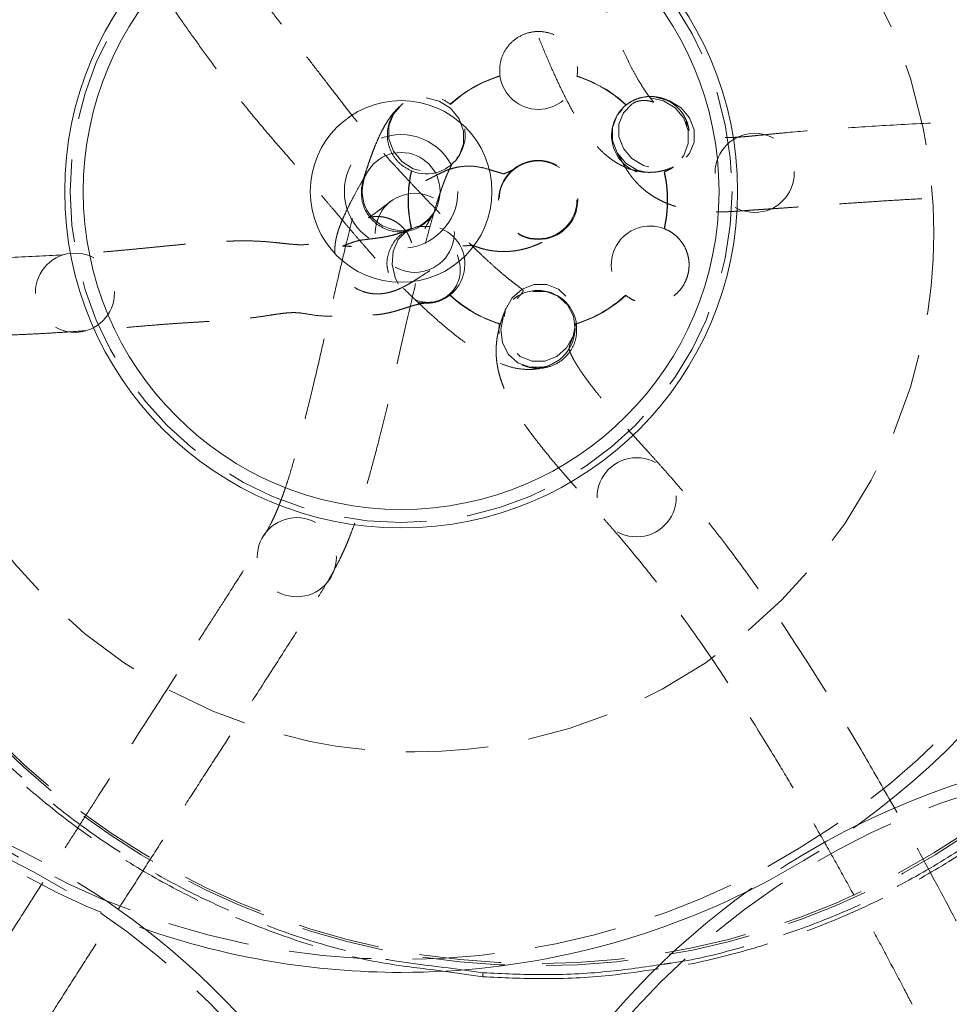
# Model space of a CAD drawing. Header units: millimetres. Extents: x 237 to 341, y 277 to 616.
# Tile 8 of 12: x 293 to 307, y 571 to 586. Entities that reach past the tile are written whole.
import ezdxf

# ---------------------------------------------------------------- set-up
doc = ezdxf.new("R2010")
doc.units = ezdxf.units.MM
doc.header["$PDSIZE"] = -1
doc.linetypes.add('HIDDEN', pattern=[1.905, 1.27, -0.635])
doc.dimstyles.new('ISO-25', dxfattribs={"dimtxt": 2.5, "dimasz": 2.5, "dimexe": 1.25, "dimexo": 0.625, "dimtad": 1, "dimtxsty": 'Standard', "dimcen": 2.5, "dimadec": 0, "dimazin": 0, "dimtfac": 1, "dimtmove": 0, "dimatfit": 3, "dimfxl": 1, "dimarcsym": 0})

# ---------------------------------------------------------------- blocks, each defined once
blk = doc.blocks.new('*D2')
at = {"color": 0, "lineweight": -2, "transparency": 16777216}
for p, q in [((335.098, 582.374), (335.098, 525.932)), ((263.015, 581.967), (263.015, 525.932)), ((266.317, 526.932), (331.796, 526.932))]:
    blk.add_line(p, q, dxfattribs=at)
at = {"color": 0, "transparency": 16777216}
for points in [[(266.317, 527.483), (266.317, 526.382), (263.015, 526.932)], [(331.796, 527.483), (331.796, 526.382), (335.098, 526.932)]]:
    blk.add_solid(points, dxfattribs=at)
at = {"layer": 'Defpoints', "color": 0, "transparency": 16777216}
for p in [(335.098, 583.374), (263.015, 582.967), (335.098, 526.932)]:
    blk.add_point(p, dxfattribs=at)
at = {"color": 0, "transparency": 16777216, "insert": (299.056, 530.498), "char_height": 3.5, "attachment_point": 5}
blk.add_mtext('360,42', dxfattribs=at)

msp = doc.modelspace()

# ---------------------------------------------------------------- linework, layer by layer
at = {"color": 7, "linetype": 'HIDDEN', "lineweight": 0}
for p, q in [((298.469, 583.8026), (298.4536, 583.7729)), ((299.49, 583.1745), (299.5067, 583.2004))]:
    msp.add_line(p, q, dxfattribs=at)
at = {"color": 7, "linetype": 'Continuous', "lineweight": 15}
for p, q in [((298.4762, 583.8151), (298.4626, 583.7915)), ((299.5016, 583.191), (299.5129, 583.2109)), ((306.6115, 573.9889), (306.5125, 574.1607)), ((300.2512, 571.412), (299.4975, 571.517))]:
    msp.add_line(p, q, dxfattribs=at)
at = {"color": 8, "linetype": 'Continuous', "lineweight": 15}
msp.add_line((299.7893, 571.5393), (300.2558, 571.4737), dxfattribs=at)
at = {"color": 7, "linetype": 'HIDDEN', "lineweight": 0, "flags": 128}
for points in [[(299.381, 584.9543), (299.581, 584.9056), (299.7568, 584.794), (299.8873, 584.6328), (299.9567, 584.4415), (299.9567, 584.2433), (299.8873, 584.0619), (299.7568, 583.9193), (299.581, 583.8327), (299.381, 583.8125), (299.1811, 583.8611), (299.0053, 583.9728), (298.8748, 584.1339), (298.8053, 584.3252), (298.8053, 584.5235), (298.8748, 584.7048), (299.0053, 584.8474), (299.1811, 584.9341), (299.381, 584.9543)], [(302.8368, 584.9534), (303.0395, 584.91), (303.2178, 584.8021), (303.3501, 584.6426), (303.4204, 584.4508), (303.4204, 584.2499), (303.3501, 584.064), (303.2178, 583.9156), (303.0395, 583.8226), (302.8368, 583.7962), (302.6342, 583.8396), (302.4559, 583.9475), (302.3236, 584.107), (302.2532, 584.2988), (302.2532, 584.4998), (302.3236, 584.6856), (302.4559, 584.834), (302.6342, 584.927), (302.8368, 584.9534)], [(302.9302, 584.958), (303.1319, 584.9095), (303.3093, 584.8008), (303.4409, 584.645), (303.511, 584.4609), (303.511, 584.2706), (303.4409, 584.0972), (303.3093, 583.9616), (303.1319, 583.88), (302.9302, 583.8625), (302.7286, 583.9109), (302.5512, 584.0197), (302.4196, 584.1755), (302.3495, 584.3596), (302.3495, 584.5498), (302.4196, 584.7232), (302.5512, 584.8589), (302.7286, 584.9404), (302.9302, 584.958)], [(298.9473, 582.091), (298.9015, 582.1853), (298.8549, 582.3881), (298.871, 582.591), (298.9482, 582.7695), (299.0769, 582.9019), (299.2417, 582.9724), (299.4227, 582.9724), (299.5981, 582.9019), (299.7467, 582.7695), (299.8506, 582.591), (299.8973, 582.3881), (299.8973, 582.3881)], [(301.685, 581.488), (301.6458, 581.2834), (301.5437, 581.1034), (301.3911, 580.9698), (301.2063, 580.8988), (301.0116, 580.8988), (300.8305, 580.9698), (300.6849, 581.1034), (300.5923, 581.2834), (300.5639, 581.488), (300.6031, 581.6927), (300.7052, 581.8727), (300.8578, 582.0063), (301.0426, 582.0773), (301.2373, 582.0773), (301.4183, 582.0063), (301.564, 581.8727), (301.6565, 581.6927), (301.685, 581.488)], [(301.2575, 580.8238), (301.1745, 580.8023), (300.9754, 580.8023), (300.7915, 580.8727), (300.645, 581.0051), (300.5536, 581.1834), (300.5282, 581.3863), (300.5721, 581.5891), (300.6797, 581.7674), (300.8383, 581.8998), (301.0286, 581.9702), (301.2277, 581.9702), (301.4115, 581.8998), (301.558, 581.7674), (301.6494, 581.5891), (301.6748, 581.3863), (301.6748, 581.3863)]]:
    msp.add_lwpolyline(points, dxfattribs=at)
at = {"color": 7, "linetype": 'HIDDEN', "lineweight": 0}
for centre, radius in [((298.994, 583.512), 11.8335), ((301.1065, 583.3815), 11.8), ((301.1015, 583.3815), 11.766), ((299.2045, 582.8745), 8), ((298.994, 583.512), 5.1), ((298.994, 583.512), 0.8754), ((304.443, 583.7982), 0.61), ((301.1065, 583.3815), 0.61), ((301.1046, 583.3818), 0.5995), ((299.2045, 582.8745), 0.61), ((293.9659, 581.9508), 0.61), ((302.6237, 578.7996), 0.61), ((297.3851, 577.8759), 0.61), ((311.3645, 562.963), 11.8335), ((287.6867, 562.625), 11.8335)]:
    msp.add_circle(centre, radius, dxfattribs=at)
at = {"color": 7, "linetype": 'Continuous', "lineweight": 15}
for radius in [5.1859, 4.9, 1.4, 0.6]:
    msp.add_circle((298.994, 583.512), radius, dxfattribs=at)
for centre, radius, start, end in [((298.994, 583.512), 12.0335, 305.77247, 52.50705), ((311.3645, 562.963), 12.0335, 67.14813, 116.74021), ((311.3645, 562.963), 12.0335, 125.35567, 170.53174), ((298.994, 583.512), 12.0335, 270, 296.32341), ((287.6867, 562.625), 12.0335, 11.10399, 52.27976), ((298.994, 583.512), 12.0335, 250.86201, 270), ((290.2825, 572.1786), 9.9981, 355.60258, 355.95727)]:
    msp.add_arc(centre, radius, start, end, dxfattribs=at)
at = {"color": 7, "linetype": 'HIDDEN', "lineweight": 0}
for centre, radius, start, end in [((301.1015, 583.3815), 2, 106.99008, 132.49528), ((301.1015, 583.3815), 1.9952, 107.01146, 132.47289), ((301.1114, 585.3767), 0.6, 187.9043, 351.52785), ((301.1015, 583.3815), 1.9952, 47.06383, 72.4207), ((301.1015, 583.3815), 2, 47.04346, 72.44207), ((299.381, 584.3834), 0.6, 247.57827, 51.99492), ((302.8368, 584.3748), 0.6, 128.3699, 291.20513), ((301.1015, 583.3815), 2, 167.07792, 192.6375), ((301.1015, 583.3815), 1.9952, 167.10031, 192.6151), ((301.1015, 583.3815), 1.9952, 347.20554, 12.5112), ((301.1015, 583.3815), 2, 347.18517, 12.53157), ((299.3761, 582.3881), 0.6, 307.71941, 112.13833), ((302.8319, 582.3796), 0.6, 68.51043, 231.34791), ((299.4077, 582.3003), 0.4974, 246.00697, 10.17443), ((301.1015, 583.3815), 2, 227.22024, 252.72589), ((301.1015, 583.3815), 1.9952, 227.24263, 252.70451), ((301.1015, 581.3863), 0.6, 8.18597, 171.81403), ((301.1015, 583.3815), 1.9952, 287.29549, 312.6528), ((301.1015, 583.3815), 2, 287.27411, 312.67317), ((301.0478, 581.4145), 0.6276, 298.64475, 357.4213), ((287.6867, 562.625), 12.0335, 52.27976, 70.86201), ((298.994, 583.512), 12.0335, 232.27976, 250.86201), ((298.994, 583.512), 12.0335, 296.32341, 305.77247), ((311.3645, 562.963), 12.0335, 116.74021, 125.35567)]:
    msp.add_arc(centre, radius, start, end, dxfattribs=at)
for points, knots in [([(309.9849, 604.0562), (309.8533, 603.8727), (309.4723, 603.3416), (308.9177, 602.5359), (308.3121, 601.6413), (307.8151, 600.8904), (307.41, 600.2696), (307.0868, 599.7687), (306.8059, 599.329), (306.4449, 598.7595), (305.9953, 598.0412), (305.4538, 597.162), (304.982, 596.3836), (304.5803, 595.7122), (304.2512, 595.1566), (303.944, 594.633), (303.6595, 594.1437), (303.3957, 593.6864), (303.1429, 593.2444), (302.8901, 592.7992), (302.5987, 592.2813), (302.2757, 591.7008), (301.9394, 591.0876), (301.6308, 590.5151), (301.3551, 589.9932), (301.1061, 589.5097), (300.9094, 589.115), (300.7618, 588.8077), (300.6579, 588.5832), (300.578, 588.4005), (300.5226, 588.2616), (300.4797, 588.1364), (300.4453, 588.0036), (300.4296, 587.8558), (300.4427, 587.6925), (300.4919, 587.5363), (300.548, 587.4031), (300.5985, 587.2685), (300.6602, 587.1004), (300.7818, 586.763), (300.9397, 586.3271), (301.1279, 585.847), (301.2664, 585.5145), (301.4066, 585.2011), (301.5368, 584.9335), (301.6611, 584.7033), (301.7771, 584.5108), (301.8919, 584.3478), (302.0002, 584.2181), (302.0941, 584.1213), (302.1943, 584.0346), (302.3003, 583.9601), (302.4104, 583.8995), (302.5225, 583.8542), (302.6266, 583.8257), (302.7102, 583.8122), (302.7792, 583.8069), (302.8383, 583.8058), (302.9091, 583.8099), (302.9877, 583.8215), (303.0779, 583.8445), (303.1879, 583.8853), (303.2662, 583.9344), (303.3079, 583.9606)], [0, 0, 0, 0, 0.0108946, 0.0315367, 0.051151, 0.0693162, 0.0823593, 0.0941871, 0.1047054, 0.1139308, 0.135669, 0.1581744, 0.1813505, 0.1971584, 0.2125584, 0.2272963, 0.2413435, 0.254679, 0.2674611, 0.2809447, 0.2953397, 0.3158352, 0.3369391, 0.3572168, 0.3765596, 0.395885, 0.4159091, 0.4292803, 0.4419191, 0.4534762, 0.4640664, 0.4725378, 0.4822611, 0.492954, 0.5028237, 0.5181421, 0.5352394, 0.5536007, 0.5712688, 0.5881755, 0.653184, 0.6822144, 0.7112458, 0.7402732, 0.7698005, 0.7925933, 0.8161172, 0.8407032, 0.8557307, 0.8711498, 0.8860409, 0.8998543, 0.9125108, 0.9239632, 0.9342108, 0.943207, 0.9472509, 0.9525626, 0.9592228, 0.9672647, 0.9767212, 0.9876207, 1, 1, 1, 1]), ([(300.7817, 581.8625), (300.7899, 581.8702), (300.8059, 581.8852), (300.8316, 581.9163), (300.8539, 581.9428), (300.8693, 581.9633), (300.8753, 581.9788), (300.8721, 581.9914), (300.8526, 582.0095), (300.8172, 582.0371), (300.7551, 582.0834), (300.6737, 582.146), (300.5745, 582.2267), (300.4587, 582.3261), (300.3231, 582.4487), (300.1694, 582.5936), (300.0052, 582.7536), (299.8329, 582.9262), (299.6603, 583.1027), (299.4911, 583.278), (299.3378, 583.4381), (299.2014, 583.5813), (299.0884, 583.7008), (298.9963, 583.7995), (298.9178, 583.8843), (298.8402, 583.9695), (298.7586, 584.0606), (298.6512, 584.1825), (298.5161, 584.3405), (298.351, 584.541), (298.1731, 584.7651), (297.9867, 585.0057), (297.7877, 585.2645), (297.5758, 585.5389), (297.348, 585.8325), (297.1104, 586.1384), (296.8753, 586.4437), (296.6611, 586.7289), (296.481, 586.9796), (296.3205, 587.2164), (296.1699, 587.4557), (296.0118, 587.7221), (295.8371, 588.0206), (295.6437, 588.3566), (295.4278, 588.7389), (295.1354, 589.2661), (294.7521, 589.9733), (294.2699, 590.8851), (293.8149, 591.7621), (293.4055, 592.561), (293.059, 593.2427), (292.7737, 593.8077), (292.555, 594.2428), (292.4022, 594.5476), (292.2529, 594.8462), (292.0993, 595.1538), (291.9351, 595.4835), (291.7512, 595.8535), (291.5453, 596.2688), (291.3128, 596.739), (291.0514, 597.2689), (290.7589, 597.8636), (290.4502, 598.4927), (290.1265, 599.1545), (289.7888, 599.8465), (289.4199, 600.6045), (289.0175, 601.4335), (288.5786, 602.3401), (288.1765, 603.1724), (287.9181, 603.7091), (287.8208, 603.9112)], [0, 0, 0, 0, 0.0100433, 0.0195097, 0.0281908, 0.0359228, 0.0425761, 0.0480483, 0.052558, 0.0615159, 0.0717312, 0.0832687, 0.0947351, 0.1073382, 0.1211064, 0.1360582, 0.1517771, 0.1668015, 0.1836544, 0.1991261, 0.213143, 0.2256562, 0.2366362, 0.2441777, 0.2508331, 0.2576873, 0.2650986, 0.2730582, 0.2871169, 0.3025232, 0.3191264, 0.3365747, 0.3547041, 0.3733436, 0.3922839, 0.4131627, 0.433607, 0.4527842, 0.4703141, 0.4864331, 0.5049636, 0.5234286, 0.5416279, 0.559515, 0.5778244, 0.5974554, 0.6299869, 0.6625697, 0.6952388, 0.7160128, 0.7363732, 0.7557218, 0.7644292, 0.7728412, 0.7809366, 0.7888395, 0.797713, 0.8072917, 0.8180721, 0.8301185, 0.8435035, 0.8583079, 0.8746216, 0.8898811, 0.9063911, 0.924226, 0.9434663, 0.9641993, 0.986519, 1, 1, 1, 1]), ([(286.7389, 603.3921), (286.8501, 603.1611), (287.1381, 602.563), (287.5855, 601.637), (288.073, 600.6307), (288.5266, 599.6971), (288.9489, 598.8308), (289.3417, 598.0273), (289.7182, 597.2598), (290.0782, 596.5284), (290.4218, 595.8331), (290.7386, 595.1944), (291.0306, 594.6079), (291.3265, 594.0158), (291.6224, 593.4265), (291.9148, 592.8473), (292.176, 592.3324), (292.4091, 591.8754), (292.617, 591.47), (292.8069, 591.1014), (292.9874, 590.753), (293.2966, 590.1592), (293.7211, 589.3548), (294.1756, 588.5157), (294.5448, 587.8555), (294.8405, 587.3453), (295.1071, 586.9033), (295.3517, 586.5184), (295.5949, 586.164), (295.8437, 585.8134), (296.0863, 585.4795), (296.3394, 585.1437), (296.6108, 584.7994), (296.9003, 584.4499), (297.1656, 584.1435), (297.389, 583.8869), (297.5571, 583.6931), (297.7137, 583.511), (297.8516, 583.3492), (297.964, 583.2166), (298.0577, 583.1057), (298.1453, 583.002), (298.243, 582.8869), (298.3524, 582.759), (298.4856, 582.6056), (298.6419, 582.4299), (298.8189, 582.2379), (299.0034, 582.0461), (299.192, 581.8589), (299.3827, 581.6791), (299.573, 581.5093), (299.7559, 581.3556), (299.9309, 581.2183), (300.0941, 581.1001), (300.2473, 581.0008), (300.3947, 580.918), (300.5551, 580.8452), (300.7487, 580.785), (300.9736, 580.7597), (301.2146, 580.7879), (301.3548, 580.8712), (301.4261, 580.9135)], [0, 0, 0, 0, 0.015348, 0.0397248, 0.0627213, 0.084413, 0.1048713, 0.1241636, 0.1423536, 0.1611608, 0.1787816, 0.1952863, 0.2107403, 0.225205, 0.243089, 0.2594327, 0.2743499, 0.2879434, 0.3003058, 0.3115527, 0.3226341, 0.3339348, 0.370463, 0.4076927, 0.4342705, 0.4606842, 0.4867671, 0.5129314, 0.5393002, 0.5610947, 0.5834115, 0.6060111, 0.6284188, 0.6518595, 0.6768395, 0.6906023, 0.7043038, 0.716771, 0.7278872, 0.7376126, 0.7442895, 0.7513033, 0.7592782, 0.7682114, 0.7780953, 0.7920289, 0.8071136, 0.822686, 0.838675, 0.8550135, 0.8713253, 0.8874592, 0.9021547, 0.9153508, 0.9271044, 0.9374804, 0.9473638, 0.9586031, 0.9716434, 0.9856002, 1, 1, 1, 1]), ([(302.5629, 584.8669), (302.5771, 584.8749), (302.6038, 584.8902), (302.6401, 584.9015), (302.6688, 584.9076), (302.6912, 584.9109), (302.7171, 584.9134), (302.7428, 584.914), (302.7685, 584.9128), (302.7954, 584.91), (302.8237, 584.905), (302.8531, 584.8974), (302.8791, 584.8883), (302.8902, 584.8847), (302.8855, 584.8919), (302.8637, 584.9161), (302.8327, 584.9539), (302.7894, 585.0114), (302.7312, 585.0956), (302.6542, 585.2197), (302.5765, 585.3582), (302.4969, 585.5127), (302.4149, 585.6843), (302.2782, 585.9899), (302.0785, 586.4873), (301.8921, 586.9981), (301.7796, 587.3101), (301.7247, 587.4621), (301.6747, 587.5984), (301.6276, 587.7238), (301.6019, 587.7819), (301.5982, 587.7553), (301.5907, 587.7003), (301.6076, 587.7795), (301.6841, 587.9679), (301.8037, 588.2268), (301.9737, 588.5726), (302.1884, 588.9932), (302.4511, 589.4968), (302.7563, 590.0708), (303.0982, 590.7031), (303.457, 591.3556), (303.8182, 592.0028), (304.1642, 592.6145), (304.505, 593.2096), (304.8551, 593.8144), (305.2412, 594.4739), (305.6618, 595.1836), (306.1079, 595.9266), (306.5684, 596.6835), (306.9623, 597.3223), (307.2829, 597.8364), (307.5278, 598.2262), (307.7889, 598.6387), (308.0817, 599.0975), (308.4205, 599.623), (308.8345, 600.2573), (309.3309, 601.0066), (309.9223, 601.8797), (310.461, 602.6618), (310.8295, 603.1752), (310.9554, 603.3506)], [0, 0, 0, 0, 0.0108578, 0.0205011, 0.0289849, 0.036359, 0.0426668, 0.0493552, 0.0543044, 0.0587041, 0.0676252, 0.0778653, 0.0893637, 0.1030019, 0.1179303, 0.13405, 0.1501849, 0.1657145, 0.1877721, 0.2087333, 0.2290971, 0.2489583, 0.268383, 0.2877343, 0.3457522, 0.4037183, 0.4189446, 0.4347088, 0.4511603, 0.4681593, 0.4838685, 0.4979144, 0.5170651, 0.5343275, 0.5495238, 0.5660418, 0.5839004, 0.6029888, 0.6231644, 0.6458763, 0.6686252, 0.691038, 0.7121332, 0.7316004, 0.7483431, 0.766112, 0.78503, 0.8050388, 0.8254945, 0.845516, 0.8650267, 0.8748226, 0.8844589, 0.8941782, 0.9052685, 0.917839, 0.9317763, 0.9497554, 0.9691148, 0.9894482, 1, 1, 1, 1]), ([(299.4975, 571.517), (299.2161, 571.5505), (298.3912, 571.6486), (297.273, 571.9885), (296.1477, 572.4379), (295.2487, 572.8923), (294.3807, 573.4257), (293.5632, 574.0305), (292.8052, 574.6969), (292.1069, 575.4223), (291.4644, 576.2133), (290.8932, 577.0544), (290.3985, 577.9343), (289.9796, 578.8499), (289.6352, 579.8089), (289.3494, 580.887), (289.1535, 582.0814), (289.0887, 583.2737), (289.1333, 584.365), (289.2547, 585.3476), (289.459, 586.3268), (289.7455, 587.2887), (290.1123, 588.2253), (290.5563, 589.129), (291.0803, 590.0015), (291.6747, 590.8235), (292.333, 591.5886), (293.0507, 592.2948), (293.8348, 592.9457), (294.6697, 593.5259), (295.5441, 594.0301), (296.4552, 594.4587), (297.4105, 594.8138), (298.3703, 595.0781), (299.3199, 595.2633), (299.9401, 595.3217), (300.2512, 595.351)], [0, 0, 0, 0, 0.0241219, 0.0707038, 0.0989279, 0.1273478, 0.1563858, 0.1856374, 0.2138614, 0.2422814, 0.2713194, 0.300571, 0.328795, 0.357215, 0.386253, 0.4155046, 0.452119, 0.4891649, 0.5170249, 0.5450733, 0.5734132, 0.602152, 0.6304783, 0.6590027, 0.687834, 0.7170856, 0.7453095, 0.7737295, 0.8027675, 0.8320191, 0.8602431, 0.8886631, 0.9177011, 0.9469527, 0.9733959, 1, 1, 1, 1]), ([(300.2558, 595.2892), (299.9482, 595.2603), (299.3311, 595.2023), (298.3982, 595.0206), (297.4597, 594.7636), (296.5193, 594.4183), (295.6004, 593.9904), (294.7233, 593.4864), (293.8978, 592.9146), (293.1246, 592.2778), (292.3992, 591.5697), (291.7368, 590.8021), (291.1461, 589.9871), (290.6276, 589.13), (290.1788, 588.2237), (289.8107, 587.2875), (289.5256, 586.3336), (289.3215, 585.3701), (289.1967, 584.3839), (289.1504, 583.2895), (289.2148, 582.0931), (289.407, 580.9166), (289.6861, 579.8575), (290.0209, 578.9134), (290.439, 577.9899), (290.9334, 577.1075), (291.4963, 576.2759), (292.1248, 575.4958), (292.825, 574.7628), (293.5836, 574.0938), (294.39, 573.4953), (295.2413, 572.9675), (296.1446, 572.5067), (297.2719, 572.0532), (298.4885, 571.6899), (299.4044, 571.5839), (299.7893, 571.5393)], [0, 0, 0, 0, 0.02622916, 0.05261793, 0.08061345, 0.10880335, 0.1376063, 0.16662109, 0.19461659, 0.22280647, 0.2516094, 0.28062417, 0.3088193, 0.33701444, 0.36561228, 0.39462703, 0.42235482, 0.45008261, 0.47819308, 0.50669926, 0.54301724, 0.57976317, 0.60775867, 0.63594854, 0.66475146, 0.69376622, 0.72176173, 0.74995162, 0.77875456, 0.80776933, 0.83576486, 0.86395476, 0.89275771, 0.92177251, 0.96713363, 1, 1, 1, 1]), ([(300.5171, 585.2942), (300.5144, 585.3617), (300.5089, 585.4971), (300.5865, 585.6892), (300.7187, 585.8457), (300.8966, 585.9492), (301.0981, 585.988), (301.3009, 585.958), (301.4822, 585.8628), (301.6221, 585.713), (301.7044, 585.5253), (301.7165, 585.3769), (301.7063, 585.2992), (301.7049, 585.2883)], [0, 0, 0, 0, 0.0981805, 0.1967659, 0.2954106, 0.3939491, 0.4922522, 0.590357, 0.6884395, 0.7866904, 0.885183, 0.9838211, 1, 1, 1, 1]), ([(299.1522, 583.8287), (299.0925, 583.8605), (298.9729, 583.9241), (298.8462, 584.0881), (298.778, 584.2812), (298.7784, 584.487), (298.8466, 584.6805), (298.9749, 584.8404), (299.1486, 584.9489), (299.3486, 584.994), (299.5522, 584.9703), (299.6837, 584.9069), (299.7439, 584.8611), (299.7505, 584.8561)], [0, 0, 0, 0, 0.0985799, 0.197567, 0.2966112, 0.3955463, 0.4942461, 0.5927509, 0.6912377, 0.7898954, 0.8887933, 0.9878322, 1, 1, 1, 1]), ([(302.4644, 584.8452), (302.4912, 584.8644), (302.5455, 584.9033), (302.6377, 584.9436), (302.736, 584.9692), (302.8369, 584.9777), (302.9387, 584.969), (303.0367, 584.9436), (303.1299, 584.9016), (303.2139, 584.8452), (303.2879, 584.7748), (303.3483, 584.6939), (303.3948, 584.6032), (303.425, 584.507), (303.4389, 584.4062), (303.4357, 584.3054), (303.4155, 584.2056), (303.3791, 584.1114), (303.327, 584.0238), (303.2614, 583.9468), (303.183, 583.8814), (303.1121, 583.8395), (303.0671, 583.8209), (303.0539, 583.8154)], [0, 0, 0, 0, 0.0478235, 0.0970009, 0.1453822, 0.1951637, 0.2435896, 0.2934225, 0.3417968, 0.3915804, 0.4398391, 0.4895031, 0.5376638, 0.5872221, 0.6353707, 0.6849112, 0.7331419, 0.7827645, 0.831114, 0.8808614, 0.9292836, 0.9791112, 1, 1, 1, 1]), ([(298.9811, 584.8282), (298.9585, 584.8077), (298.9152, 584.7684), (298.8543, 584.6969), (298.7996, 584.6218), (298.7508, 584.5441), (298.7034, 584.459), (298.658, 584.3671), (298.6159, 584.2723), (298.579, 584.1823), (298.5474, 584.1), (298.5207, 584.0266), (298.4953, 583.954), (298.4678, 583.8723), (298.4346, 583.7695), (298.3842, 583.6053), (298.3173, 583.372), (298.233, 583.0539), (298.1446, 582.6987), (298.0491, 582.297), (297.9443, 581.8424), (297.8252, 581.32), (297.6967, 580.7616), (297.569, 580.2262), (297.4511, 579.7619), (297.3423, 579.3671), (297.2617, 579.103), (297.2043, 578.9294), (297.1675, 578.8239), (297.1356, 578.7369), (297.1089, 578.6675), (297.0835, 578.6047), (297.0563, 578.5411), (297.0234, 578.4693), (296.9755, 578.3723), (296.9058, 578.2424), (296.8027, 578.0637), (296.6738, 577.8508), (296.5215, 577.6063), (296.3462, 577.3298), (296.1477, 577.02), (295.8636, 576.5789), (295.4688, 575.968), (294.9362, 575.1429), (294.4739, 574.425), (294.1244, 573.8814), (293.9114, 573.5496), (293.6942, 573.211), (293.4658, 572.8546), (293.2179, 572.4674), (292.9393, 572.0319), (292.625, 571.54), (292.2696, 570.9831), (291.8986, 570.4011), (291.5154, 569.7992), (291.1237, 569.1831), (290.6938, 568.5063), (290.2227, 567.7636), (289.71, 566.9543), (289.153, 566.0738), (288.5474, 565.1154), (287.9908, 564.2333), (287.6281, 563.6575), (287.4919, 563.4414)], [0, 0, 0, 0, 0.0177218, 0.0340399, 0.0490601, 0.0628808, 0.0755931, 0.0907038, 0.1041957, 0.1159758, 0.1251487, 0.1331713, 0.1401745, 0.1480361, 0.157625, 0.1686661, 0.1894463, 0.2084441, 0.226132, 0.2437087, 0.2611819, 0.2786615, 0.2995536, 0.3204818, 0.341905, 0.3647935, 0.3890464, 0.4000532, 0.4106807, 0.4204014, 0.4290277, 0.4364103, 0.4459421, 0.456292, 0.4675186, 0.4871051, 0.5074903, 0.5278109, 0.5478749, 0.5675632, 0.587292, 0.6071014, 0.643365, 0.6792439, 0.714484, 0.7261096, 0.7376008, 0.748942, 0.7602046, 0.7724304, 0.7857216, 0.8003482, 0.8163797, 0.8338924, 0.8490254, 0.8652066, 0.8824863, 0.9009182, 0.9205599, 0.9410882, 0.9629055, 0.9860785, 1, 1, 1, 1]), ([(310.9612, 584.7002), (310.7977, 584.6972), (310.4834, 584.6915), (310.0392, 584.6806), (309.6374, 584.6692), (309.276, 584.6576), (308.9315, 584.6454), (308.5833, 584.6319), (308.2108, 584.6164), (307.8175, 584.5989), (307.2156, 584.5705), (306.4578, 584.5302), (305.613, 584.4754), (305.0688, 584.4311), (304.7493, 584.4011), (304.5881, 584.3851), (304.4644, 584.3727), (304.3692, 584.3634), (304.2865, 584.3559), (304.2029, 584.3492), (304.0984, 584.343), (303.982, 584.3408), (303.8608, 584.3423), (303.7775, 584.3454), (303.7221, 584.3491), (303.6819, 584.353), (303.6487, 584.3575), (303.6226, 584.3621), (303.6024, 584.3664), (303.5868, 584.3702), (303.5735, 584.3739), (303.5613, 584.3777), (303.5493, 584.3821), (303.5376, 584.3872), (303.5278, 584.3929), (303.5218, 584.3974), (303.5154, 584.4028), (303.5081, 584.4094), (303.5001, 584.4171), (303.4913, 584.4257), (303.4831, 584.4343), (303.4755, 584.4424), (303.4672, 584.4517), (303.4583, 584.4619), (303.4491, 584.473), (303.4401, 584.4841), (303.4315, 584.4954), (303.4233, 584.5068), (303.415, 584.5191), (303.4073, 584.5315), (303.4, 584.5439), (303.3932, 584.5565), (303.3862, 584.5702), (303.3816, 584.5801), (303.3792, 584.5852)], [0, 0, 0, 0, 0.0178849, 0.0343768, 0.0494725, 0.0632522, 0.0757887, 0.0895047, 0.1043272, 0.1204563, 0.1377572, 0.1802743, 0.2221781, 0.2652237, 0.2804995, 0.2947449, 0.3069567, 0.3172837, 0.3274587, 0.3399902, 0.3548309, 0.3828597, 0.4089119, 0.4343852, 0.4500971, 0.4662445, 0.4817058, 0.4954971, 0.507488, 0.5183562, 0.530838, 0.5452119, 0.5614302, 0.5856039, 0.6093177, 0.6323715, 0.654454, 0.6752813, 0.6945937, 0.7123375, 0.7237889, 0.7369606, 0.7519709, 0.7689565, 0.7880742, 0.8095032, 0.8294378, 0.8512812, 0.8751825, 0.901306, 0.9235077, 0.9472879, 0.9727487, 1, 1, 1, 1]), ([(302.3195, 584.1143), (302.3263, 584.1021), (302.3394, 584.0786), (302.3601, 584.0408), (302.3806, 584.0032), (302.4012, 583.9657), (302.4219, 583.9287), (302.4429, 583.8923), (302.4638, 583.8577), (302.4842, 583.8256), (302.5037, 583.7964), (302.523, 583.7689), (302.5424, 583.7429), (302.5637, 583.7157), (302.5896, 583.6844), (302.6229, 583.6471), (302.6653, 583.6037), (302.7148, 583.5581), (302.769, 583.5135), (302.8256, 583.4721), (302.884, 583.4339), (302.944, 583.3987), (303.0049, 583.3671), (303.06, 583.3417), (303.1076, 583.322), (303.1477, 583.3068), (303.1893, 583.2923), (303.2342, 583.2781), (303.2873, 583.2631), (303.3496, 583.2479), (303.4395, 583.2296), (303.5606, 583.2114), (303.7078, 583.1986), (303.8611, 583.1943), (304.0161, 583.1984), (304.1707, 583.2078), (304.303, 583.2174), (304.4266, 583.226), (304.5204, 583.2323), (304.6122, 583.2385), (304.7005, 583.2444), (304.802, 583.2513), (304.933, 583.2604), (305.1158, 583.2736), (305.3426, 583.2903), (305.6076, 583.3097), (305.8992, 583.3305), (306.2124, 583.3518), (306.5539, 583.3736), (306.9148, 583.3949), (307.2851, 583.4147), (307.6392, 583.4316), (307.9762, 583.446), (308.2944, 583.4579), (308.6129, 583.4684), (308.9459, 583.4782), (309.3138, 583.4877), (309.7109, 583.4964), (310.1172, 583.5041), (310.5304, 583.5105), (310.8209, 583.5145), (310.9812, 583.5162), (310.9982, 583.5164)], [0, 0, 0, 0, 0.0325124, 0.0627874, 0.0909752, 0.1172158, 0.1416394, 0.1643669, 0.1855084, 0.2031953, 0.2190804, 0.2332818, 0.2459038, 0.2573342, 0.2699092, 0.2869971, 0.3060337, 0.3266926, 0.3473259, 0.367322, 0.3863583, 0.4048176, 0.4224723, 0.4383935, 0.4489134, 0.4586081, 0.4677092, 0.4781189, 0.4902311, 0.5039122, 0.5185046, 0.5443675, 0.5692409, 0.5931241, 0.6162903, 0.6400321, 0.6654429, 0.6778274, 0.6890288, 0.6988295, 0.7071669, 0.7147641, 0.7262884, 0.7397809, 0.755256, 0.7712574, 0.7873738, 0.8035905, 0.8198892, 0.8376329, 0.8543054, 0.8697023, 0.8836824, 0.8969621, 0.9090599, 0.9222249, 0.9365185, 0.952008, 0.9678258, 0.9824922, 0.9981446, 1, 1, 1, 1]), ([(288.5082, 562.8034), (288.65, 563.0286), (289.0243, 563.6228), (289.5964, 564.5294), (290.2154, 565.5091), (290.7801, 566.4017), (291.2958, 567.2157), (291.7661, 567.9571), (292.1948, 568.6318), (292.6149, 569.2923), (293.0222, 569.9318), (293.4131, 570.5445), (293.7586, 571.0855), (294.0632, 571.5618), (294.3684, 572.0384), (294.68, 572.5244), (295.0058, 573.0319), (295.3192, 573.5195), (295.6221, 573.9902), (295.9124, 574.4408), (296.2813, 575.013), (296.7003, 575.663), (297.1278, 576.3278), (297.4084, 576.7675), (297.5881, 577.0533), (297.6971, 577.2291), (297.7962, 577.3924), (297.8856, 577.5443), (297.9644, 577.6846), (298.0272, 577.8033), (298.0763, 577.9028), (298.1148, 577.9856), (298.1491, 578.0639), (298.1828, 578.1453), (298.219, 578.2378), (298.2617, 578.3531), (298.3247, 578.5334), (298.4077, 578.792), (298.5131, 579.1548), (298.6366, 579.6177), (298.7837, 580.2146), (298.9545, 580.9542), (299.1213, 581.6886), (299.2411, 582.1978), (299.3234, 582.5311), (299.3785, 582.747), (299.4315, 582.9459), (299.4827, 583.1289), (299.5264, 583.2764), (299.5617, 583.3895), (299.5879, 583.4695), (299.6096, 583.5331), (299.629, 583.588), (299.6485, 583.641), (299.6692, 583.6947), (299.6907, 583.7479), (299.7132, 583.7998), (299.7339, 583.8444), (299.7518, 583.8806), (299.7664, 583.9083), (299.7769, 583.9276), (299.7831, 583.9388), (299.7833, 583.9398), (299.7834, 583.9404)], [0, 0, 0, 0, 0.0145607, 0.0384294, 0.0608607, 0.0819274, 0.1016974, 0.1202342, 0.1375972, 0.1538414, 0.1727543, 0.1900742, 0.205887, 0.2202702, 0.2332943, 0.2505045, 0.2674506, 0.2847193, 0.3022587, 0.3200166, 0.3379405, 0.3741358, 0.4106071, 0.4469175, 0.4613177, 0.4759118, 0.4906301, 0.5054015, 0.5201525, 0.5341161, 0.5440554, 0.5532468, 0.5617368, 0.5697564, 0.5791498, 0.5901609, 0.6024944, 0.6258193, 0.6479946, 0.6688651, 0.6953242, 0.721564, 0.7477743, 0.7740507, 0.785846, 0.7978365, 0.8105906, 0.8242246, 0.8384676, 0.8486278, 0.8574024, 0.8645605, 0.8713855, 0.879171, 0.8880041, 0.897985, 0.9092066, 0.9215661, 0.9351122, 0.9496816, 0.965624, 0.9830699, 1, 1, 1, 1]), ([(300.5802, 583.7808), (300.5804, 583.7807), (300.5809, 583.7807), (300.5723, 583.7824), (300.5599, 583.7861), (300.5382, 583.7931), (300.5034, 583.8037), (300.4363, 583.8243), (300.3624, 583.847), (300.244, 583.8826), (300.0733, 583.9079), (299.9098, 583.8969), (299.7984, 583.8726), (299.72, 583.8476), (299.647, 583.817), (299.5813, 583.7849), (299.5198, 583.7536), (299.4712, 583.7287), (299.4373, 583.7115), (299.4105, 583.6983), (299.3767, 583.6819), (299.3372, 583.6627), (299.2831, 583.6362), (299.2149, 583.6014), (299.1394, 583.5603), (299.0687, 583.5188), (299.0033, 583.4774), (298.9422, 583.4363), (298.8681, 583.384), (298.7858, 583.323), (298.7049, 583.2613), (298.6432, 583.2143), (298.5961, 583.1793), (298.5616, 583.1544), (298.5334, 583.135), (298.5118, 583.1207), (298.4974, 583.1116), (298.4887, 583.1062), (298.491, 583.1064), (298.5145, 583.1142), (298.549, 583.1216), (298.5896, 583.1265), (298.6339, 583.1273), (298.6764, 583.1247), (298.7259, 583.1177), (298.7842, 583.1038), (298.8551, 583.0769), (298.9268, 583.0374), (299.0055, 582.9757), (299.0735, 582.8969), (299.1274, 582.8049), (299.1593, 582.7106), (299.1703, 582.6417), (299.1724, 582.5864), (299.1695, 582.5536), (299.1671, 582.5378), (299.166, 582.532), (299.1668, 582.5343), (299.1695, 582.5427), (299.1743, 582.5562), (299.182, 582.5767), (299.1937, 582.6054), (299.2104, 582.6439), (299.2335, 582.6939), (299.2647, 582.7578), (299.3057, 582.8379), (299.3593, 582.9383), (299.4143, 583.0385), (299.4575, 583.1139), (299.4732, 583.1413)], [0, 0, 0, 0, 0.0043258, 0.0143087, 0.0255256, 0.0367477, 0.0582345, 0.0785581, 0.0997792, 0.1210099, 0.1412817, 0.1593068, 0.1698086, 0.1815686, 0.1947715, 0.2089512, 0.221827, 0.2328768, 0.2413282, 0.2488946, 0.2572579, 0.2664922, 0.2766693, 0.2936642, 0.3114642, 0.3292902, 0.3469717, 0.3643566, 0.3813097, 0.4107763, 0.4417067, 0.4740044, 0.4936357, 0.5131666, 0.5316217, 0.5489032, 0.5649428, 0.579683, 0.5940042, 0.6098282, 0.6233707, 0.6378978, 0.6526596, 0.665748, 0.6752174, 0.6834554, 0.6913252, 0.7000802, 0.7097322, 0.720096, 0.73102, 0.7469633, 0.7638259, 0.7797613, 0.7942327, 0.8028415, 0.8108277, 0.8182326, 0.8266859, 0.8370225, 0.8492381, 0.8633247, 0.8792697, 0.897054, 0.9166501, 0.9380207, 0.9611157, 0.985871, 1, 1, 1, 1]), ([(300.7899, 583.8905), (300.7775, 583.883), (300.754, 583.8686), (300.7222, 583.8506), (300.6948, 583.8358), (300.6713, 583.8239), (300.6498, 583.8137), (300.6303, 583.805), (300.6129, 583.7979), (300.5988, 583.7927), (300.5876, 583.7888), (300.5789, 583.7861), (300.5697, 583.7833), (300.5672, 583.7826), (300.5654, 583.782)], [0, 0, 0, 0, 0.1257327, 0.2386934, 0.3401031, 0.4310532, 0.5125162, 0.6009246, 0.677694, 0.7440206, 0.8009192, 0.8492436, 0.8933907, 1, 1, 1, 1]), ([(298.4288, 583.7325), (298.4067, 583.6942), (298.3489, 583.594), (298.275, 583.4585), (298.2039, 583.3226), (298.1487, 583.2105), (298.1061, 583.1179), (298.0736, 583.0416), (298.0491, 582.9788), (298.0306, 582.9267), (298.0167, 582.8832), (298.0061, 582.8463), (297.9966, 582.8092), (297.9869, 582.764), (297.9779, 582.7092), (297.9718, 582.6445), (297.9711, 582.5702), (297.9796, 582.48), (298.0042, 582.3734), (298.0624, 582.2445), (298.1559, 582.122), (298.2806, 582.0244), (298.3914, 581.9726), (298.492, 581.9448), (298.5664, 581.9347), (298.6327, 581.9322), (298.7016, 581.9363), (298.7738, 581.9475), (298.8488, 581.9665), (298.9172, 581.9904), (298.9712, 582.0132), (299.0103, 582.0318), (299.0548, 582.0543), (299.1055, 582.082), (299.1645, 582.1164), (299.2443, 582.1653), (299.3488, 582.2326), (299.4799, 582.3219), (299.6121, 582.4169), (299.741, 582.5144), (299.8537, 582.6056), (299.9307, 582.6653), (299.944, 582.6732), (299.94, 582.67), (300.0234, 582.6785), (300.0953, 582.6812), (300.0887, 582.6832), (300.0831, 582.6844), (300.0934, 582.681), (300.1192, 582.6716), (300.1573, 582.6576), (300.2064, 582.6408), (300.2634, 582.6242), (300.3279, 582.6095), (300.3873, 582.5994), (300.4395, 582.5929), (300.4884, 582.5886), (300.5361, 582.5863), (300.5873, 582.5856), (300.6447, 582.5872), (300.7058, 582.5919), (300.7652, 582.5995), (300.8193, 582.6091), (300.869, 582.62), (300.9133, 582.6315), (300.9562, 582.6441), (301.0021, 582.6593), (301.0546, 582.6788), (301.1064, 582.7002), (301.1565, 582.7229), (301.2042, 582.7461), (301.2557, 582.773), (301.3111, 582.8038), (301.3707, 582.8391), (301.411, 582.8648), (301.4321, 582.8783)], [0, 0, 0, 0, 0.0137752, 0.0360521, 0.0566578, 0.0755254, 0.0926051, 0.1076043, 0.1208202, 0.1322368, 0.1418447, 0.1497785, 0.1565432, 0.1638616, 0.1718068, 0.1803767, 0.1895676, 0.1993747, 0.2130886, 0.2255361, 0.2367057, 0.2469126, 0.2568614, 0.2647325, 0.273475, 0.2831579, 0.2937686, 0.304847, 0.318055, 0.3302092, 0.3413265, 0.3517821, 0.3629778, 0.3789244, 0.3962535, 0.4148661, 0.4485943, 0.4806667, 0.5109225, 0.5436689, 0.576258, 0.6084424, 0.6409688, 0.6705288, 0.699975, 0.7298557, 0.7382346, 0.7479834, 0.7577824, 0.7673055, 0.7767054, 0.7861991, 0.7959614, 0.8052246, 0.8140691, 0.8220007, 0.8288744, 0.835578, 0.84287, 0.8519507, 0.8616798, 0.8709183, 0.8794158, 0.8870304, 0.8945004, 0.9014975, 0.9098905, 0.9198247, 0.9314746, 0.9402958, 0.9500425, 0.9607936, 0.972637, 0.98567, 1, 1, 1, 1]), ([(299.1476, 582.9419), (299.1195, 582.9295), (299.0666, 582.9062), (298.9929, 582.8778), (298.9301, 582.8565), (298.8773, 582.841), (298.8335, 582.83), (298.7969, 582.8219), (298.7655, 582.8157), (298.7232, 582.8081), (298.6635, 582.7985), (298.5851, 582.7879), (298.4928, 582.777), (298.3807, 582.7629), (298.3099, 582.75), (298.2407, 582.7262), (298.1802, 582.7042), (298.1232, 582.6829), (298.0908, 582.6707), (298.0846, 582.6678), (298.1101, 582.6697), (298.1421, 582.6705), (298.1979, 582.6663), (298.2372, 582.6587), (298.2122, 582.6671), (298.143, 582.6877), (298.051, 582.7071), (297.9543, 582.7188), (297.8116, 582.7232), (297.6518, 582.7093), (297.5449, 582.6924), (297.4214, 582.6891), (297.3144, 582.697), (297.2094, 582.708), (297.1106, 582.719), (296.9967, 582.7307), (296.872, 582.7412), (296.7372, 582.7483), (296.603, 582.751), (296.4722, 582.7502), (296.3528, 582.747), (296.2479, 582.7425), (296.1583, 582.7376), (296.0788, 582.7326), (296.0026, 582.7274), (295.9225, 582.7213), (295.8367, 582.7144), (295.7178, 582.7041), (295.5629, 582.6899), (295.3751, 582.6716), (295.1835, 582.6526), (294.9937, 582.6338), (294.8044, 582.6156), (294.6155, 582.5984), (294.2523, 582.5671), (293.6865, 582.5265), (292.8342, 582.4877), (291.9857, 582.4698), (291.1868, 582.4672), (290.4905, 582.4734), (289.7548, 582.4881), (289.1421, 582.5066), (288.6821, 582.5235), (288.3893, 582.5352), (288.0948, 582.5478), (287.7968, 582.5615), (287.4817, 582.5769), (287.1073, 582.5963), (286.6477, 582.6217), (286.0862, 582.6551), (285.4341, 582.6969), (284.7117, 582.7466), (283.9179, 582.805), (283.0523, 582.8727), (282.0775, 582.9534), (280.9814, 583.0495), (279.7522, 583.163), (278.37, 583.2977), (277.0548, 583.4309), (276.1501, 583.5283), (275.8013, 583.5658)], [0, 0, 0, 0, 0.0128408, 0.0241842, 0.0341576, 0.0428724, 0.0504254, 0.0569009, 0.0623712, 0.0670494, 0.0774021, 0.0887372, 0.1008188, 0.119866, 0.1396314, 0.1474458, 0.155227, 0.1622517, 0.1681461, 0.1723562, 0.1759772, 0.1793907, 0.1826402, 0.186267, 0.1910695, 0.1981668, 0.2057302, 0.2132063, 0.2206975, 0.2339286, 0.2468905, 0.2591576, 0.2702312, 0.2772388, 0.2834256, 0.2902903, 0.2985862, 0.3062544, 0.3148877, 0.3231831, 0.3307474, 0.3375652, 0.3433356, 0.3480805, 0.3529213, 0.3581386, 0.3637557, 0.3697979, 0.3817314, 0.3948083, 0.4080394, 0.4213033, 0.4344839, 0.4474727, 0.4601725, 0.5077663, 0.5554382, 0.6030243, 0.6311056, 0.6590355, 0.6862237, 0.712307, 0.721739, 0.730997, 0.7400765, 0.7489736, 0.7578742, 0.7678228, 0.7811061, 0.7960841, 0.8127634, 0.8311462, 0.8489969, 0.8681971, 0.8887358, 0.9105972, 0.9337603, 0.9581994, 0.9838844, 1, 1, 1, 1]), ([(299.15, 582.9439), (299.1154, 582.9275), (299.02, 582.8821), (298.8909, 582.7602), (298.797, 582.5798), (298.7631, 582.4034), (298.7887, 582.2997), (298.798, 582.2619)], [0, 0, 0, 0, 0.1372172, 0.3782984, 0.6197495, 0.8611421, 1, 1, 1, 1]), ([(303.0517, 582.9379), (303.082, 582.9242), (303.1434, 582.8966), (303.2248, 582.8365), (303.2964, 582.764), (303.3541, 582.6808), (303.3975, 582.5883), (303.4244, 582.4906), (303.4347, 582.3889), (303.4278, 582.288), (303.4038, 582.1888), (303.3639, 582.096), (303.3085, 582.0104), (303.2403, 581.9361), (303.1599, 581.8738), (303.071, 581.8262), (302.9745, 581.7938), (302.8747, 581.7783), (302.7728, 581.7796), (302.6733, 581.7979), (302.5775, 581.8332), (302.5062, 581.8734), (302.4681, 581.9026), (302.4571, 581.911)], [0, 0, 0, 0, 0.0482025, 0.0977923, 0.1461902, 0.1959897, 0.2444163, 0.2942499, 0.342624, 0.3924075, 0.4406659, 0.4903295, 0.5384903, 0.5880487, 0.6361983, 0.6857398, 0.7339721, 0.7835964, 0.8319476, 0.8816966, 0.9301197, 0.9799482, 1, 1, 1, 1]), ([(299.2557, 581.8005), (299.3227, 581.7935), (299.457, 581.7795), (299.6261, 581.8334), (299.7124, 581.8925), (299.7432, 581.9135)], [0, 0, 0, 0, 0.3901197, 0.7824649, 1, 1, 1, 1]), ([(287.1548, 581.393), (287.2114, 581.3897), (287.7302, 581.3598), (288.5948, 581.3237), (289.5948, 581.29), (290.3706, 581.2742), (290.9674, 581.2676), (291.5231, 581.2673), (292.0318, 581.2726), (292.4586, 581.2819), (292.8112, 581.2931), (293.1054, 581.3049), (293.3908, 581.3187), (293.682, 581.3351), (293.9867, 581.355), (294.298, 581.378), (294.6063, 581.4032), (294.9045, 581.4289), (295.1686, 581.4516), (295.403, 581.4697), (295.6052, 581.4836), (295.791, 581.4954), (295.9375, 581.5044), (296.0485, 581.5114), (296.1324, 581.5168), (296.2227, 581.5229), (296.3266, 581.5305), (296.4464, 581.5401), (296.5757, 581.5522), (296.7188, 581.5679), (296.8622, 581.5875), (297.0045, 581.6099), (297.1306, 581.6289), (297.2537, 581.6433), (297.3774, 581.6472), (297.5114, 581.6308), (297.7506, 581.5872), (297.9984, 581.5864), (298.1538, 581.6092), (298.2181, 581.6221), (298.2538, 581.6305), (298.2768, 581.6364), (298.2945, 581.6393), (298.3097, 581.6375), (298.3287, 581.6313), (298.364, 581.6226), (298.4123, 581.6146), (298.4744, 581.6094), (298.5433, 581.6083), (298.6054, 581.6114), (298.678, 581.6189), (298.7588, 581.6324), (298.8478, 581.6524), (298.9355, 581.6765), (299.0169, 581.7018), (299.0884, 581.7253), (299.1554, 581.747), (299.2145, 581.7641), (299.2693, 581.7767), (299.3223, 581.7856), (299.3797, 581.7919), (299.4216, 581.7943), (299.4436, 581.7955)], [0, 0, 0, 0, 0.006003, 0.0550469, 0.1052026, 0.1354064, 0.1655687, 0.1956171, 0.2252698, 0.2532164, 0.2738396, 0.2933084, 0.3125062, 0.3337992, 0.3571093, 0.3824717, 0.4089537, 0.4353761, 0.4613908, 0.4813324, 0.5006898, 0.5183634, 0.5338911, 0.5418956, 0.5493202, 0.5570796, 0.5664173, 0.5771414, 0.5890227, 0.6008554, 0.6156412, 0.6289099, 0.6415703, 0.6544926, 0.6738924, 0.694765, 0.7160323, 0.7368996, 0.7445734, 0.7512884, 0.7571378, 0.7636483, 0.7714074, 0.7805884, 0.7908199, 0.8001758, 0.8093308, 0.8165833, 0.8226785, 0.8292422, 0.836342, 0.8465244, 0.8579695, 0.8715585, 0.8834076, 0.8968634, 0.9121219, 0.9294078, 0.9445774, 0.9612948, 0.9797129, 1, 1, 1, 1]), ([(300.6094, 581.7092), (300.6013, 581.6886), (300.5856, 581.6491), (300.565, 581.5945), (300.5475, 581.5458), (300.5331, 581.5029), (300.5214, 581.4656), (300.5121, 581.4336), (300.5049, 581.407), (300.499, 581.3839), (300.4932, 581.3597), (300.4872, 581.3327), (300.4809, 581.3009), (300.4744, 581.2639), (300.468, 581.2198), (300.4624, 581.1689), (300.4588, 581.1143), (300.4574, 581.0623), (300.458, 581.0153), (300.4599, 580.9736), (300.4627, 580.9373), (300.466, 580.9041), (300.4707, 580.8662), (300.4781, 580.8192), (300.4894, 580.761), (300.5053, 580.6953), (300.5258, 580.6246), (300.5502, 580.5529), (300.5773, 580.4832), (300.6067, 580.4154), (300.6378, 580.35), (300.6698, 580.2875), (300.7019, 580.2289), (300.7313, 580.178), (300.7572, 580.1347), (300.7802, 580.0975), (300.803, 580.0616), (300.8281, 580.0231), (300.8568, 579.98), (300.8897, 579.9319), (300.9323, 579.8714), (300.9854, 579.7982), (301.0498, 579.7125), (301.1192, 579.623), (301.1932, 579.53), (301.2715, 579.434), (301.3522, 579.337), (301.4328, 579.242), (301.5056, 579.1572), (301.57, 579.0831), (301.6283, 579.0165), (301.69, 578.9466), (301.7658, 578.8613), (301.8601, 578.756), (301.9738, 578.6291), (302.098, 578.4895), (302.2282, 578.3414), (302.363, 578.1856), (302.5635, 577.949), (302.8392, 577.6112), (303.2976, 577.0128), (303.903, 576.1524), (304.5135, 575.1924), (304.972, 574.4292), (305.2474, 573.9592), (305.5235, 573.4768), (305.7957, 572.991), (306.0607, 572.5089), (306.3193, 572.0302), (306.5475, 571.6011), (306.7563, 571.2034), (306.9554, 570.8203), (307.1817, 570.3797), (307.4371, 569.8764), (307.7237, 569.3044), (308.0263, 568.6921), (308.3438, 568.0412), (308.6748, 567.3542), (309.0361, 566.5948), (309.4296, 565.7568), (309.8579, 564.8319), (310.2504, 563.9751), (310.5023, 563.4155), (310.5976, 563.2038)], [0, 0, 0, 0, 0.0143686, 0.0275449, 0.0394482, 0.0500122, 0.0591827, 0.0669163, 0.0731791, 0.077945, 0.0825512, 0.0878051, 0.0938676, 0.100749, 0.1084604, 0.1180605, 0.128073, 0.1372106, 0.1454209, 0.152689, 0.1590023, 0.1644367, 0.1702277, 0.1791442, 0.1894374, 0.201118, 0.2137906, 0.2265032, 0.239208, 0.2511726, 0.2631168, 0.2747601, 0.2851953, 0.2943474, 0.3015526, 0.3076958, 0.3135263, 0.3200454, 0.3272555, 0.3351532, 0.3437339, 0.3565499, 0.3696176, 0.3826776, 0.3957214, 0.4087402, 0.4215136, 0.4332863, 0.4440035, 0.4516927, 0.4587723, 0.466227, 0.4745413, 0.4859086, 0.4985207, 0.5113394, 0.5239567, 0.5364118, 0.5487397, 0.5772748, 0.6050719, 0.6539919, 0.7029188, 0.7188068, 0.7346852, 0.7502267, 0.7651623, 0.7794436, 0.7930214, 0.8062573, 0.8151979, 0.8253667, 0.8368143, 0.8495985, 0.8637857, 0.8794508, 0.8941182, 0.9099927, 0.9271396, 0.9456309, 0.9655453, 0.9869688, 1, 1, 1, 1]), ([(301.6954, 581.4717), (301.6984, 581.4042), (301.7046, 581.2688), (301.6279, 581.0763), (301.4965, 580.9192), (301.3191, 580.8148), (301.1178, 580.775), (300.9149, 580.804), (300.7331, 580.8983), (300.5924, 581.0475), (300.5092, 581.2348), (300.4965, 581.3831), (300.5063, 581.4608), (300.5076, 581.4717)], [0, 0, 0, 0, 0.0981827, 0.1967705, 0.2954175, 0.3939582, 0.4922635, 0.5903706, 0.6884554, 0.7867086, 0.8852035, 0.9838439, 1, 1, 1, 1]), ([(306.5125, 574.1607), (306.3585, 574.4305), (305.9493, 575.1471), (305.3251, 576.1612), (304.6509, 577.1821), (304.1474, 577.8778), (303.785, 578.3471), (303.5373, 578.6546), (303.3297, 578.9021), (303.1586, 579.0999), (303.0265, 579.2496), (302.9081, 579.3817), (302.8131, 579.4866), (302.7387, 579.5685), (302.6774, 579.6359), (302.6171, 579.7025), (302.5529, 579.7736), (302.4844, 579.8502), (302.413, 579.9309), (302.342, 580.012), (302.2503, 580.1183), (302.1475, 580.2402), (302.0409, 580.3707), (301.9612, 580.4719), (301.9004, 580.5516), (301.8535, 580.6148), (301.8098, 580.6755), (301.7706, 580.7321), (301.7391, 580.7793), (301.7148, 580.8171), (301.6966, 580.8463), (301.6816, 580.8713), (301.6682, 580.8942), (301.6556, 580.9165), (301.6428, 580.9399), (301.6302, 580.9642), (301.6183, 580.9886), (301.6079, 581.0115), (301.5997, 581.0312), (301.5938, 581.047), (301.5895, 581.0594), (301.5867, 581.0688), (301.585, 581.0748), (301.5838, 581.0793), (301.5828, 581.0835), (301.5821, 581.0873), (301.5816, 581.0907), (301.5814, 581.0935), (301.5814, 581.0956), (301.5815, 581.0971), (301.5817, 581.0985), (301.5817, 581.0987), (301.5824, 581.1032), (301.5836, 581.1096), (301.5857, 581.1187), (301.5888, 581.1306), (301.5935, 581.1467), (301.6006, 581.1678), (301.6108, 581.1952), (301.6238, 581.2278), (301.6343, 581.254), (301.6397, 581.2676)], [0, 0, 0, 0, 0.0341435, 0.0906974, 0.1472244, 0.2036475, 0.2284414, 0.2537691, 0.2801572, 0.2962405, 0.3126478, 0.3277333, 0.3409778, 0.3503697, 0.3586643, 0.3675292, 0.3775911, 0.388873, 0.4013931, 0.4148629, 0.4281981, 0.4553473, 0.481359, 0.5068357, 0.5226538, 0.5389037, 0.5555808, 0.5726761, 0.5889502, 0.6004487, 0.6108073, 0.6200223, 0.6282717, 0.6373932, 0.6482347, 0.6605145, 0.6742269, 0.6890225, 0.7031016, 0.7162034, 0.7283293, 0.7405441, 0.7516052, 0.7629391, 0.7754257, 0.7890495, 0.8029818, 0.8172033, 0.830177, 0.8418608, 0.852269, 0.8617613, 0.8688712, 0.8775742, 0.887846, 0.8996556, 0.9129649, 0.9316383, 0.9524681, 0.9753133, 1, 1, 1, 1]), ([(309.5072, 574.8186), (309.4808, 574.7907), (309.2183, 574.5135), (308.6701, 574.0538), (307.8647, 573.4471), (307.0081, 572.917), (306.1005, 572.4542), (305.1587, 572.07), (304.1941, 571.7755), (303.4628, 571.5978), (303.0469, 571.5449), (302.9621, 571.5341)], [0, 0, 0, 0, 0.0154701, 0.153849, 0.2873668, 0.4218116, 0.5591802, 0.6975592, 0.8310769, 0.9655217, 1, 1, 1, 1]), ([(303.0384, 571.6051), (303.0776, 571.6101), (303.4509, 571.6577), (304.1504, 571.8285), (305.1154, 572.1201), (306.0461, 572.4983), (306.94, 572.9497), (307.8046, 573.48), (308.6122, 574.0871), (309.1471, 574.5332), (309.3908, 574.788), (309.4067, 574.8045)], [0, 0, 0, 0, 0.0163817, 0.1559391, 0.297531, 0.4341489, 0.5717154, 0.7122737, 0.8538657, 0.9904836, 1, 1, 1, 1]), ([(311.6919, 563.6966), (311.6218, 563.8523), (311.4175, 564.3061), (311.0916, 565.0198), (310.722, 565.8218), (310.3806, 566.5541), (310.037, 567.2835), (309.6955, 568), (309.3598, 568.6949), (309.0701, 569.2874), (308.8215, 569.7902), (308.6097, 570.2142), (308.4192, 570.5922), (308.2411, 570.9425), (308.0673, 571.2815), (307.7396, 571.9151), (307.263, 572.8126), (306.836, 573.5996), (306.6247, 573.9659), (306.6115, 573.9889)], [0, 0, 0, 0, 0.03841634, 0.11195004, 0.18054282, 0.24444094, 0.30387066, 0.37528203, 0.43980542, 0.49781355, 0.54436966, 0.58620078, 0.62348926, 0.65826881, 0.69340761, 0.72891281, 0.85839342, 0.99111632, 1, 1, 1, 1])]:
    msp.add_open_spline(points, degree=3, knots=knots, dxfattribs=at)
at = {"color": 7, "linetype": 'Continuous', "lineweight": 15}
for points, knots in [([(299.5067, 583.2004), (299.4873, 583.1693), (299.4323, 583.0809), (299.2988, 582.9674), (299.1323, 582.9006), (298.9557, 582.882), (298.7783, 582.912), (298.5988, 583.0116), (298.4622, 583.1649), (298.384, 583.3549), (298.3735, 583.5596), (298.4165, 583.7108), (298.4595, 583.7859), (298.469, 583.8026)], [0, 0, 0, 0, 0.0577033, 0.1634149, 0.2691278, 0.3352844, 0.4410177, 0.5467509, 0.6524871, 0.7582221, 0.8639512, 0.969672, 1, 1, 1, 1]), ([(302.9621, 571.5341), (302.7095, 571.4962), (302.1173, 571.4074), (301.2093, 571.3665), (300.5587, 571.3974), (300.2512, 571.412)], [0, 0, 0, 0, 0.2816334, 0.6604067, 1, 1, 1, 1])]:
    msp.add_open_spline(points, degree=3, knots=knots, dxfattribs=at)
at = {"color": 8, "linetype": 'Continuous', "lineweight": 15}
msp.add_open_spline([(300.2558, 571.4737), (300.5617, 571.4591), (301.1982, 571.4286), (302.13, 571.4711), (302.7479, 571.5623), (303.0384, 571.6051)], degree=3, knots=[0, 0, 0, 0, 0.3290887, 0.684535, 1, 1, 1, 1], dxfattribs=at)

# ---------------------------------------------------------------- dimensions: what is measured, and where the dimension line sits
dim = msp.add_linear_dim(base=(335.098, 526.9323), p1=(263.0148, 582.9672), p2=(335.098, 583.3735), dimstyle='ISO-25', override={"dimtxt": 3.5, "dimasz": 3.302, "dimexe": 1, "dimexo": 1, "dimgap": 1.524, "dimtih": 1, "dimtoh": 1, "dimlfac": 5, "dimzin": 0, "dimadec": 2, "dimtzin": 0})
dim.commit()
dim.dimension.update_dxf_attribs({"geometry": '*D2', "text_midpoint": (299.0564, 530.498)})

doc.saveas('drawing.dxf')
